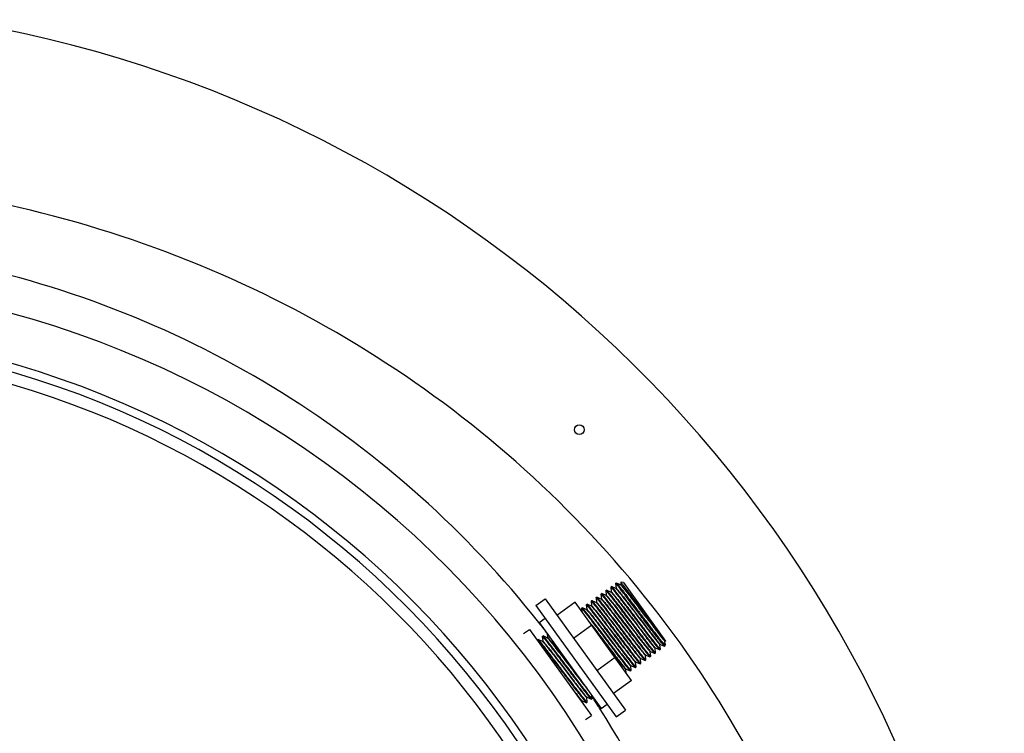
# Model space of a CAD drawing. Header units: millimetres. Extents: x 0 to 297, y 0 to 210.
# Tile 7 of 17: x 167.52 to 175.69, y 96.38 to 102.3. Entities that reach past the tile are written whole.
import ezdxf

# ---------------------------------------------------------------- set-up
doc = ezdxf.new("R2010")
doc.units = ezdxf.units.MM
doc.header["$LTSCALE"] = 16.335
doc.layers.get('0').update_dxf_attribs({"linetype": 'CONTINUOUS'})
doc.layers.add('AXES_REF', color=7, linetype='CONTINUOUS')

msp = doc.modelspace()

# ---------------------------------------------------------------- linework, layer by layer
at = {"color": 7, "linetype": 'Continuous'}
for p, q in [((172.472, 97.6227), (172.4724, 97.6227)), ((172.5068, 97.6072), (172.4724, 97.6227)), ((172.5083, 97.6312), (172.5082, 97.631)), ((172.5082, 97.631), (172.5105, 97.6082)), ((172.5301, 97.6276), (172.5083, 97.6312)), ((172.5301, 97.6276), (172.8809, 97.1414)), ((172.3849, 97.5595), (172.385, 97.56)), ((172.3849, 97.5595), (172.3886, 97.5222)), ((172.3913, 97.5642), (172.3909, 97.5642)), ((172.4272, 97.5481), (172.3913, 97.5642)), ((172.4254, 97.5888), (172.4255, 97.5892)), ((172.4254, 97.5888), (172.4292, 97.5515)), ((172.4273, 97.548), (172.4272, 97.5481)), ((172.4292, 97.5515), (172.4294, 97.5497)), ((172.4318, 97.5934), (172.4314, 97.5935)), ((172.4677, 97.5773), (172.4318, 97.5934)), ((172.4661, 97.6185), (172.466, 97.618)), ((172.466, 97.618), (172.4697, 97.5807)), ((172.4678, 97.5773), (172.4677, 97.5773)), ((172.4697, 97.5807), (172.4699, 97.5789)), ((172.5083, 97.6066), (172.5068, 97.6072)), ((172.5087, 97.6065), (172.5082, 97.6066)), ((172.1309, 97.463), (171.9795, 97.3538)), ((172.599, 96.8142), (172.1309, 97.463)), ((172.2632, 97.4718), (172.2633, 97.4722)), ((172.2632, 97.4718), (172.267, 97.4345)), ((172.2696, 97.4764), (172.2692, 97.4765)), ((172.3055, 97.4603), (172.2696, 97.4764)), ((172.3038, 97.501), (172.3039, 97.5015)), ((172.3038, 97.501), (172.3075, 97.4637)), ((172.3056, 97.4603), (172.3055, 97.4603)), ((172.3075, 97.4637), (172.3077, 97.4619)), ((172.3102, 97.5057), (172.3098, 97.5057)), ((172.3461, 97.4896), (172.3102, 97.5057)), ((172.3443, 97.5303), (172.3444, 97.5307)), ((172.3443, 97.5303), (172.3481, 97.493)), ((172.3462, 97.4895), (172.3461, 97.4896)), ((172.3481, 97.493), (172.3483, 97.4912)), ((172.3507, 97.5349), (172.3503, 97.535)), ((172.3866, 97.5188), (172.3507, 97.5349)), ((172.3867, 97.5188), (172.3866, 97.5188)), ((172.3886, 97.5222), (172.3888, 97.5204)), ((172.1821, 97.4133), (172.1822, 97.4137)), ((172.1821, 97.4133), (172.1846, 97.3886)), ((172.1885, 97.4179), (172.1881, 97.418)), ((172.223, 97.4025), (172.1885, 97.4179)), ((172.2227, 97.4425), (172.2228, 97.4429)), ((172.2227, 97.4425), (172.2264, 97.4052)), ((172.2244, 97.4018), (172.223, 97.4025)), ((172.2248, 97.4017), (172.2244, 97.4018)), ((172.2264, 97.4052), (172.2266, 97.4034)), ((172.2291, 97.4472), (172.2287, 97.4472)), ((172.265, 97.4311), (172.2291, 97.4472)), ((172.2651, 97.431), (172.265, 97.4311)), ((172.267, 97.4345), (172.2672, 97.4327)), ((172.5882, 97.2996), (172.6732, 97.1877)), ((172.268, 97.273), (172.1166, 97.1638)), ((172.6386, 97.1627), (172.5535, 97.2746)), ((171.8172, 97.15), (171.8173, 97.1504)), ((171.8172, 97.15), (171.8176, 97.1452)), ((171.8236, 97.1546), (171.8232, 97.1547)), ((171.8595, 97.1385), (171.8236, 97.1546)), ((171.8577, 97.1792), (171.8578, 97.1797)), ((171.8577, 97.1792), (171.8615, 97.1419)), ((171.8596, 97.1385), (171.8595, 97.1385)), ((171.8615, 97.1419), (171.8617, 97.1401)), ((171.8641, 97.1839), (171.8637, 97.1839)), ((171.8986, 97.1684), (171.8641, 97.1839)), ((171.9, 97.1678), (171.8986, 97.1684)), ((171.8987, 97.2037), (171.902, 97.1712)), ((171.9004, 97.1677), (171.9, 97.1678)), ((171.902, 97.1712), (171.9022, 97.1694)), ((172.8743, 97.0992), (172.8374, 97.1503)), ((172.877, 97.1171), (172.8745, 97.1416)), ((172.8767, 97.1432), (172.8809, 97.1414)), ((172.8778, 97.1444), (172.8801, 97.1419)), ((172.8801, 97.1419), (172.8809, 97.1414)), ((172.753, 97.0523), (172.7529, 97.0539)), ((172.7568, 97.0148), (172.753, 97.0523)), ((172.7551, 97.0555), (172.7909, 97.0394)), ((172.7936, 97.0816), (172.7934, 97.0831)), ((172.7974, 97.044), (172.7936, 97.0816)), ((172.7956, 97.0847), (172.8315, 97.0686)), ((172.8315, 97.0686), (172.8319, 97.0686)), ((172.8341, 97.1108), (172.834, 97.1124)), ((172.8379, 97.0733), (172.8341, 97.1108)), ((172.8362, 97.114), (172.872, 97.0979)), ((172.8379, 97.0733), (172.8378, 97.0728)), ((172.872, 97.0979), (172.8708, 97.0988)), ((172.8725, 97.0978), (172.872, 97.0979)), ((172.877, 97.1157), (172.8743, 97.0992)), ((172.877, 97.1171), (172.877, 97.1157)), ((172.4619, 97.0043), (172.3105, 96.895)), ((172.6719, 96.9938), (172.6718, 96.9954)), ((172.6757, 96.9563), (172.6719, 96.9938)), ((172.674, 96.997), (172.6756, 96.9962)), ((172.6756, 96.9962), (172.7098, 96.9809)), ((172.7098, 96.9809), (172.7103, 96.9808)), ((172.7125, 97.0231), (172.7123, 97.0246)), ((172.7163, 96.9855), (172.7125, 97.0231)), ((172.714, 97.0263), (172.7145, 97.0262)), ((172.7145, 97.0262), (172.7162, 97.0255)), ((172.7162, 97.0255), (172.7504, 97.0101)), ((172.7163, 96.9855), (172.7162, 96.9851)), ((172.7504, 97.0101), (172.7508, 97.0101)), ((172.7568, 97.0148), (172.7567, 97.0143)), ((172.7909, 97.0394), (172.7914, 97.0393)), ((172.7974, 97.044), (172.7973, 97.0436)), ((172.5503, 96.9061), (172.5501, 96.9076)), ((172.5531, 96.8778), (172.5503, 96.9061)), ((172.5518, 96.9093), (172.5523, 96.9092)), ((172.5523, 96.9092), (172.554, 96.9085)), ((172.554, 96.9085), (172.5882, 96.8931)), ((172.5882, 96.8931), (172.5886, 96.8931)), ((172.5908, 96.9353), (172.5907, 96.9369)), ((172.5946, 96.8978), (172.5908, 96.9353)), ((172.5928, 96.9385), (172.5929, 96.9385)), ((172.5929, 96.9385), (172.6287, 96.9224)), ((172.5946, 96.8978), (172.5945, 96.8973)), ((172.6287, 96.9224), (172.6292, 96.9223)), ((172.6314, 96.9646), (172.6312, 96.9661)), ((172.6352, 96.927), (172.6314, 96.9646)), ((172.6334, 96.9677), (172.6351, 96.967)), ((172.6351, 96.967), (172.6693, 96.9516)), ((172.6352, 96.927), (172.6351, 96.9266)), ((172.6693, 96.9516), (172.6697, 96.9516)), ((172.6757, 96.9563), (172.6756, 96.9558)), ((172.599, 96.8142), (172.4476, 96.705)), ((172.1862, 96.6344), (172.1852, 96.6443)), ((172.1874, 96.6459), (172.189, 96.6452)), ((172.189, 96.6452), (172.2232, 96.6298)), ((172.2259, 96.672), (172.2257, 96.6736)), ((172.2297, 96.6345), (172.2259, 96.672)), ((172.2274, 96.6753), (172.2279, 96.6752)), ((172.2279, 96.6752), (172.2296, 96.6744)), ((172.2296, 96.6744), (172.2638, 96.6591)), ((172.2638, 96.6591), (172.2642, 96.659)), ((172.2702, 96.6637), (172.2673, 96.6929)), ((172.2702, 96.6637), (172.2701, 96.6633)), ((172.2232, 96.6298), (172.2237, 96.6298)), ((172.2297, 96.6345), (172.2296, 96.634))]:
    msp.add_line(p, q, dxfattribs=at)
at = {"color": 9, "linetype": 'Continuous'}
for p, q in [((172.4272, 97.5481), (172.4278, 97.5477)), ((172.4278, 97.5477), (172.4285, 97.5471)), ((172.4677, 97.5773), (172.4684, 97.5769)), ((172.4684, 97.5769), (172.4689, 97.5765)), ((172.5083, 97.6066), (172.509, 97.6061)), ((172.3055, 97.4603), (172.3061, 97.46)), ((172.3061, 97.46), (172.3075, 97.4588)), ((172.3461, 97.4896), (172.3468, 97.4891)), ((172.3468, 97.4891), (172.3483, 97.4878)), ((172.2244, 97.4018), (172.2252, 97.4013)), ((172.2252, 97.4013), (172.2268, 97.3999)), ((172.2266, 97.4034), (172.2266, 97.4037)), ((172.265, 97.4311), (172.2655, 97.4307)), ((172.2655, 97.4307), (172.2667, 97.4297)), ((171.8595, 97.1385), (171.86, 97.1382)), ((171.86, 97.1382), (171.8614, 97.1371)), ((171.9, 97.1678), (171.9006, 97.1674)), ((171.9006, 97.1674), (171.902, 97.1663)), ((171.9022, 97.1694), (171.9022, 97.1696)), ((172.8745, 97.145), (172.876, 97.1437)), ((172.876, 97.1437), (172.8766, 97.1433)), ((172.8766, 97.1433), (172.8767, 97.1432)), ((172.7535, 97.0567), (172.7551, 97.0555)), ((172.7937, 97.0862), (172.7951, 97.085)), ((172.7951, 97.085), (172.7956, 97.0847)), ((172.8343, 97.1154), (172.8357, 97.1143)), ((172.8357, 97.1143), (172.8362, 97.114)), ((172.6318, 96.9689), (172.6331, 96.9679)), ((172.6331, 96.9679), (172.6334, 96.9677)), ((172.6726, 96.9979), (172.6734, 96.9973)), ((172.6734, 96.9973), (172.6738, 96.997)), ((172.6738, 96.997), (172.674, 96.997)), ((172.7138, 97.0266), (172.7142, 97.0264)), ((172.7142, 97.0264), (172.7145, 97.0262)), ((172.0857, 96.937), (172.1803, 96.8135)), ((172.5505, 96.9106), (172.5519, 96.9095)), ((172.5519, 96.9095), (172.5519, 96.9095)), ((172.5519, 96.9095), (172.5519, 96.9094)), ((172.5519, 96.9094), (172.5523, 96.9092)), ((172.5907, 96.9402), (172.5921, 96.9389)), ((172.5921, 96.9389), (172.5929, 96.9385)), ((172.1858, 96.6471), (172.1871, 96.6461)), ((172.1871, 96.6461), (172.1874, 96.6459)), ((172.2264, 96.6763), (172.2277, 96.6753)), ((172.2277, 96.6753), (172.2279, 96.6752)), ((172.2773, 96.6685), (172.2684, 96.6817)), ((172.2784, 96.6694), (172.2697, 96.6827))]:
    msp.add_line(p, q, dxfattribs=at)
at = {"color": 7, "linetype": 'Continuous'}
for points in [[(172.4294, 97.5497), (172.4294, 97.5496), (172.4293, 97.5494), (172.4293, 97.5491), (172.429, 97.5487), (172.4286, 97.5483), (172.4281, 97.548), (172.4276, 97.548), (172.4273, 97.548), (172.4273, 97.548)], [(172.4699, 97.5789), (172.4699, 97.5789), (172.4699, 97.5787), (172.4698, 97.5784), (172.4696, 97.578), (172.4692, 97.5776), (172.4686, 97.5773), (172.4681, 97.5773), (172.4679, 97.5773), (172.4678, 97.5773)], [(172.5105, 97.6082), (172.5105, 97.608), (172.5103, 97.6074), (172.5098, 97.6069), (172.5093, 97.6066), (172.5088, 97.6065), (172.5087, 97.6065)], [(172.3077, 97.4619), (172.3077, 97.4619), (172.3077, 97.4617), (172.3076, 97.4613), (172.3074, 97.4609), (172.307, 97.4606), (172.3064, 97.4603), (172.3059, 97.4602), (172.3057, 97.4603), (172.3056, 97.4603)], [(172.3483, 97.4912), (172.3483, 97.4911), (172.3482, 97.4909), (172.3482, 97.4906), (172.3479, 97.4902), (172.3475, 97.4898), (172.347, 97.4895), (172.3465, 97.4895), (172.3462, 97.4895), (172.3462, 97.4895)], [(172.3888, 97.5204), (172.3888, 97.5204), (172.3888, 97.5202), (172.3887, 97.5198), (172.3885, 97.5195), (172.3881, 97.5191), (172.3875, 97.5188), (172.387, 97.5187), (172.3867, 97.5188), (172.3867, 97.5188)], [(172.2266, 97.4034), (172.2266, 97.4034), (172.2266, 97.4032), (172.2264, 97.4027), (172.226, 97.4021), (172.2254, 97.4018), (172.225, 97.4017), (172.2248, 97.4017)], [(172.2672, 97.4327), (172.2672, 97.4326), (172.2672, 97.4324), (172.2671, 97.4321), (172.2669, 97.4317), (172.2664, 97.4313), (172.2659, 97.431), (172.2654, 97.431), (172.2651, 97.431), (172.2651, 97.431)], [(171.8617, 97.1401), (171.8617, 97.1401), (171.8617, 97.1399), (171.8616, 97.1395), (171.8614, 97.1392), (171.8609, 97.1388), (171.8604, 97.1385), (171.8599, 97.1385), (171.8596, 97.1385), (171.8596, 97.1385)], [(171.9022, 97.1694), (171.9022, 97.1694), (171.9022, 97.1691), (171.902, 97.1686), (171.9016, 97.1681), (171.901, 97.1678), (171.9005, 97.1677), (171.9004, 97.1677)], [(172.8745, 97.1416), (172.8745, 97.1416), (172.8745, 97.1419), (172.8746, 97.1423), (172.8749, 97.1427), (172.8754, 97.1431), (172.876, 97.1433), (172.8765, 97.1433), (172.8767, 97.1432)], [(172.7529, 97.0539), (172.7529, 97.0539), (172.7529, 97.0541), (172.753, 97.0545), (172.7532, 97.0549), (172.7537, 97.0553), (172.7543, 97.0555), (172.7549, 97.0555), (172.755, 97.0555)], [(172.7934, 97.0831), (172.7934, 97.0831), (172.7934, 97.0834), (172.7935, 97.0838), (172.7938, 97.0842), (172.7943, 97.0846), (172.7949, 97.0848), (172.7954, 97.0848), (172.7956, 97.0847)], [(172.834, 97.1124), (172.834, 97.1124), (172.834, 97.1127), (172.8341, 97.1131), (172.8344, 97.1135), (172.8349, 97.1139), (172.8356, 97.1141), (172.836, 97.114), (172.8362, 97.114)], [(172.6718, 96.9954), (172.6718, 96.9954), (172.6718, 96.9955), (172.6718, 96.9958), (172.672, 96.9962), (172.6724, 96.9967), (172.6729, 96.997), (172.6734, 96.997), (172.6734, 96.997)], [(172.6734, 96.997), (172.6737, 96.997), (172.6739, 96.997), (172.674, 96.997)], [(172.7123, 97.0246), (172.7123, 97.0246), (172.7123, 97.0248), (172.7124, 97.025), (172.7126, 97.0255), (172.713, 97.026), (172.7135, 97.0262), (172.7139, 97.0263), (172.714, 97.0263)], [(172.5501, 96.9076), (172.5501, 96.9076), (172.5501, 96.9078), (172.5502, 96.908), (172.5504, 96.9085), (172.5508, 96.909), (172.5513, 96.9092), (172.5517, 96.9093), (172.5518, 96.9093)], [(172.5907, 96.9369), (172.5907, 96.937), (172.5907, 96.9373), (172.5909, 96.9377), (172.5913, 96.9382), (172.592, 96.9385), (172.5926, 96.9385), (172.5928, 96.9385)], [(172.6312, 96.9661), (172.6312, 96.9661), (172.6312, 96.9663), (172.6313, 96.9665), (172.6315, 96.967), (172.6319, 96.9674), (172.6324, 96.9677), (172.6328, 96.9678), (172.6329, 96.9678)], [(172.6329, 96.9678), (172.6332, 96.9678), (172.6334, 96.9677), (172.6334, 96.9677)], [(172.1852, 96.6443), (172.1852, 96.6444), (172.1852, 96.6447), (172.1854, 96.6451), (172.1857, 96.6455), (172.1862, 96.6459), (172.1864, 96.6459)], [(172.1864, 96.6459), (172.1868, 96.646), (172.1873, 96.646), (172.1874, 96.6459)], [(172.2257, 96.6736), (172.2257, 96.6736), (172.2257, 96.6737), (172.2258, 96.674), (172.226, 96.6745), (172.2264, 96.6749), (172.2269, 96.6752), (172.2274, 96.6753), (172.2274, 96.6753)]]:
    msp.add_lwpolyline(points, dxfattribs=at)
for centre, radius, start, end in [((165.3408, 92.0715), 10.35, 297.96186, 81.10802), ((165.3408, 92.0715), 7.6, 1.50813, 358.49187), ((172.9555, 97.2129), 0.1036, 221.00966, 221.37169)]:
    msp.add_arc(centre, radius, start, end, dxfattribs=at)
at = {"color": 9, "linetype": 'Continuous'}
for centre, radius, start, end in [((165.3408, 92.0715), 8.0679, 1.42082, 358.57922), ((165.3408, 92.0715), 7.6682, 1.49321, 358.50677), ((165.3408, 92.0715), 7.5026, 2.96745, 87.03255), ((172.5029, 97.5981), 0.0101, 50.94873, 52.82817), ((165.2608, 92.1023), 8.3728, 37.61375, 38.32559), ((164.9863, 91.6531), 9.199, 37.6609, 37.82049), ((165.2435, 92.0901), 8.394, 32.54544, 33.06137), ((165.2423, 92.0894), 8.3954, 32.31569, 32.54545)]:
    msp.add_arc(centre, radius, start, end, dxfattribs=at)
for points, knots in [([(174.6385, 92.2715), (174.6139, 93.3186), (174.1725, 95.4071), (172.4607, 98.0715), (169.9661, 100.002), (167.9675, 100.681), (166.941, 100.853)], [0, 0, 0, 0, 0.252659, 0.501391, 0.748937, 1, 1, 1, 1]), ([(171.8293, 97.2945), (171.2373, 98.0434), (169.7728, 99.3577), (167.9418, 100.0867), (166.9917, 100.2815)], [0, 0, 0, 0, 0.496019, 1, 1, 1, 1]), ([(172.4285, 97.5471), (172.4315, 97.5445), (172.4389, 97.5358), (172.453, 97.519), (172.4725, 97.4943), (172.5076, 97.4492), (172.5587, 97.3826), (172.6236, 97.2976), (172.678, 97.2262), (172.7185, 97.1737), (172.7435, 97.1415), (172.7643, 97.1154), (172.7773, 97.099), (172.7866, 97.0888), (172.7888, 97.0858), (172.7935, 97.082), (172.7934, 97.0831)], [0, 0, 0, 0, 0.020148, 0.057803, 0.111634, 0.179675, 0.347973, 0.538184, 0.72259, 0.804075, 0.874321, 0.930749, 0.971297, 0.985136, 0.99452, 1, 1, 1, 1]), ([(172.4294, 97.5497), (172.4293, 97.5508), (172.434, 97.547), (172.4361, 97.5441), (172.4453, 97.534), (172.4581, 97.5179), (172.4787, 97.4921), (172.5034, 97.4602), (172.5435, 97.4082), (172.5975, 97.3374), (172.6621, 97.2528), (172.7198, 97.1777), (172.7597, 97.1262), (172.7828, 97.0982), (172.7906, 97.0891), (172.7937, 97.0862)], [0, 0, 0, 0, 0.005416, 0.014686, 0.028362, 0.068443, 0.12425, 0.193771, 0.274486, 0.45749, 0.646938, 0.815575, 0.939154, 0.978181, 1, 1, 1, 1]), ([(172.4689, 97.5765), (172.4718, 97.574), (172.4791, 97.5654), (172.493, 97.5488), (172.5124, 97.5243), (172.5475, 97.4794), (172.5986, 97.4127), (172.6635, 97.3276), (172.7181, 97.2561), (172.7587, 97.2034), (172.7838, 97.171), (172.8047, 97.1448), (172.8177, 97.1284), (172.8271, 97.1181), (172.8293, 97.1151), (172.8341, 97.1113), (172.834, 97.1124)], [0, 0, 0, 0, 0.019571, 0.056746, 0.11021, 0.178004, 0.34615, 0.536596, 0.721472, 0.803224, 0.873729, 0.930387, 0.971119, 0.985028, 0.994467, 1, 1, 1, 1]), ([(172.4699, 97.5789), (172.4698, 97.58), (172.4745, 97.5763), (172.4766, 97.5734), (172.4859, 97.5632), (172.4986, 97.5471), (172.5192, 97.5213), (172.544, 97.4894), (172.5841, 97.4374), (172.6381, 97.3666), (172.7027, 97.2819), (172.7604, 97.2069), (172.8003, 97.1554), (172.8234, 97.1274), (172.8311, 97.1183), (172.8343, 97.1154)], [0, 0, 0, 0, 0.005415, 0.014688, 0.028368, 0.068463, 0.124291, 0.193835, 0.274577, 0.45763, 0.647107, 0.815735, 0.939258, 0.978238, 1, 1, 1, 1]), ([(172.5093, 97.6059), (172.5122, 97.6036), (172.5193, 97.5951), (172.5331, 97.5788), (172.5523, 97.5544), (172.5873, 97.5096), (172.6385, 97.4429), (172.7035, 97.3576), (172.7583, 97.2859), (172.799, 97.233), (172.8242, 97.2005), (172.8452, 97.1742), (172.8582, 97.1577), (172.8676, 97.1473), (172.8698, 97.1444), (172.8746, 97.1405), (172.8745, 97.1416)], [0, 0, 0, 0, 0.018959, 0.055662, 0.108796, 0.176388, 0.344459, 0.535169, 0.720518, 0.80253, 0.873277, 0.930142, 0.971025, 0.984986, 0.994457, 1, 1, 1, 1]), ([(172.5105, 97.6082), (172.5104, 97.6092), (172.515, 97.6056), (172.5171, 97.6027), (172.5263, 97.5926), (172.539, 97.5766), (172.5595, 97.551), (172.584, 97.5193), (172.6239, 97.4676), (172.6777, 97.3971), (172.7421, 97.3128), (172.7995, 97.2374), (172.8431, 97.1828), (172.8656, 97.1535), (172.8745, 97.145)], [0, 0, 0, 0, 0.00536, 0.014567, 0.028157, 0.068009, 0.123514, 0.192667, 0.272976, 0.455186, 0.644161, 0.812944, 0.937456, 1, 1, 1, 1]), ([(172.3075, 97.4588), (172.3156, 97.4512), (172.336, 97.4246), (172.376, 97.3748), (172.4292, 97.3049), (172.4902, 97.2252), (172.5508, 97.1457), (172.6037, 97.0771), (172.6397, 97.0308), (172.6602, 97.0062), (172.667, 96.9983), (172.6698, 96.9959)], [0, 0, 0, 0, 0.056622, 0.17026, 0.326333, 0.50472, 0.682407, 0.836473, 0.947055, 0.981328, 1, 1, 1, 1]), ([(172.3077, 97.4619), (172.3076, 97.463), (172.3124, 97.4592), (172.3145, 97.4563), (172.3238, 97.446), (172.3368, 97.4297), (172.3576, 97.4036), (172.3826, 97.3713), (172.423, 97.3189), (172.4775, 97.2475), (172.5423, 97.1626), (172.5934, 97.0959), (172.6286, 97.0509), (172.6481, 97.0262), (172.6622, 97.0093), (172.6696, 97.0006), (172.6726, 96.9979)], [0, 0, 0, 0, 0.005492, 0.014877, 0.028717, 0.069254, 0.125661, 0.195878, 0.277329, 0.461666, 0.651829, 0.820128, 0.888194, 0.942066, 0.979779, 1, 1, 1, 1]), ([(172.3483, 97.4912), (172.3482, 97.4923), (172.353, 97.4883), (172.3552, 97.4854), (172.3647, 97.4749), (172.3779, 97.4582), (172.3991, 97.4316), (172.4245, 97.3988), (172.4655, 97.3456), (172.5206, 97.2734), (172.5859, 97.1879), (172.637, 97.1212), (172.6719, 97.0767), (172.6908, 97.0526), (172.7043, 97.0369), (172.711, 97.0287), (172.7138, 97.0266)], [0, 0, 0, 0, 0.005617, 0.015189, 0.029293, 0.070569, 0.127947, 0.19929, 0.281928, 0.468412, 0.659719, 0.827455, 0.894462, 0.946736, 0.982337, 1, 1, 1, 1]), ([(172.3483, 97.4878), (172.3565, 97.48), (172.3772, 97.4531), (172.4175, 97.4028), (172.471, 97.3326), (172.532, 97.2528), (172.5926, 97.1734), (172.6394, 97.1125), (172.6711, 97.072), (172.6886, 97.05), (172.7012, 97.035), (172.7078, 97.0273), (172.7105, 97.025)], [0, 0, 0, 0, 0.057882, 0.172568, 0.329335, 0.50797, 0.685425, 0.838804, 0.90009, 0.948335, 0.981986, 1, 1, 1, 1]), ([(172.3866, 97.5188), (172.3878, 97.5183), (172.3907, 97.5151), (172.3964, 97.5091), (172.4044, 97.4993), (172.4199, 97.4803), (172.4443, 97.4492), (172.4786, 97.405), (172.518, 97.3535), (172.5744, 97.2796), (172.6174, 97.2233), (172.646, 97.186)], [0, 0, 0, 0, 0.009597, 0.029448, 0.05936, 0.098909, 0.204427, 0.339711, 0.496615, 0.665728, 1, 1, 1, 1]), ([(172.3888, 97.5204), (172.3886, 97.5226), (172.4032, 97.5067), (172.4112, 97.4964), (172.4417, 97.4584), (172.4741, 97.4163), (172.5153, 97.3628), (172.5738, 97.2862), (172.6188, 97.2271), (172.6488, 97.188)], [0, 0, 0, 0, 0.015659, 0.075798, 0.176969, 0.312576, 0.47368, 0.649683, 1, 1, 1, 1]), ([(172.2266, 97.4037), (172.2267, 97.4041), (172.2289, 97.403), (172.2319, 97.399), (172.2427, 97.3879), (172.257, 97.3694), (172.2778, 97.3435), (172.3026, 97.3114), (172.3313, 97.2742), (172.3626, 97.2333), (172.4066, 97.1756), (172.46, 97.1058), (172.5168, 97.0311), (172.5599, 96.9774), (172.5819, 96.9485), (172.5907, 96.9402)], [0, 0, 0, 0, 0.001758, 0.00757, 0.032175, 0.073448, 0.129956, 0.199701, 0.280212, 0.368629, 0.461813, 0.649187, 0.815946, 0.938616, 1, 1, 1, 1]), ([(172.2268, 97.3999), (172.2357, 97.3913), (172.2583, 97.3618), (172.302, 97.3071), (172.3595, 97.2315), (172.4239, 97.1473), (172.4777, 97.0769), (172.5174, 97.0253), (172.5419, 96.9937), (172.5623, 96.9682), (172.5749, 96.9523), (172.5841, 96.9423), (172.5861, 96.9394), (172.5908, 96.9358), (172.5907, 96.9369)], [0, 0, 0, 0, 0.063235, 0.188217, 0.357213, 0.546149, 0.728103, 0.808215, 0.877149, 0.932428, 0.97208, 0.985587, 0.994724, 1, 1, 1, 1]), ([(172.2667, 97.4297), (172.2699, 97.4269), (172.2776, 97.4178), (172.3006, 97.39), (172.3405, 97.3385), (172.3982, 97.2634), (172.4628, 97.1787), (172.5169, 97.1078), (172.5571, 97.0557), (172.5819, 97.0238), (172.6025, 96.9979), (172.6153, 96.9818), (172.6245, 96.9716), (172.6266, 96.9687), (172.6313, 96.9651), (172.6312, 96.9661)], [0, 0, 0, 0, 0.021502, 0.060281, 0.183589, 0.352238, 0.5419, 0.725205, 0.806065, 0.875705, 0.931596, 0.971714, 0.985388, 0.994644, 1, 1, 1, 1]), ([(172.2672, 97.4327), (172.2671, 97.4338), (172.2718, 97.43), (172.2739, 97.4271), (172.2832, 97.4168), (172.2961, 97.4006), (172.3168, 97.3746), (172.3417, 97.3425), (172.382, 97.2902), (172.4363, 97.2191), (172.501, 97.1343), (172.5521, 97.0676), (172.5874, 97.0225), (172.607, 96.9976), (172.6212, 96.9805), (172.6288, 96.9716), (172.6318, 96.9689)], [0, 0, 0, 0, 0.005461, 0.0148, 0.028575, 0.068933, 0.125105, 0.195049, 0.276213, 0.46003, 0.649916, 0.818349, 0.886671, 0.94093, 0.979156, 1, 1, 1, 1]), ([(172.2687, 97.2736), (172.2973, 97.2365), (172.3554, 97.1604), (172.4264, 97.0673), (172.4799, 96.9978), (172.5111, 96.9575), (172.5339, 96.9296), (172.5457, 96.915), (172.5505, 96.9106)], [0, 0, 0, 0, 0.305559, 0.625099, 0.764426, 0.87783, 0.958047, 1, 1, 1, 1]), ([(171.8614, 97.1371), (171.8645, 97.1342), (171.8723, 97.125), (171.8954, 97.0971), (171.9353, 97.0455), (171.9931, 96.9704), (172.0576, 96.8857), (172.1117, 96.8149), (172.1518, 96.7629), (172.1765, 96.7311), (172.1971, 96.7053), (172.2098, 96.6892), (172.219, 96.6791), (172.2211, 96.6762), (172.2258, 96.6725), (172.2257, 96.6736)], [0, 0, 0, 0, 0.021824, 0.060866, 0.184503, 0.353219, 0.542737, 0.725776, 0.806488, 0.875988, 0.931759, 0.971785, 0.985426, 0.99466, 1, 1, 1, 1]), ([(171.8617, 97.1401), (171.8616, 97.1412), (171.8663, 97.1374), (171.8685, 97.1345), (171.8777, 97.1243), (171.8906, 97.108), (171.9114, 97.082), (171.9363, 97.0499), (171.9766, 96.9976), (172.0309, 96.9264), (172.0957, 96.8416), (172.1468, 96.7749), (172.182, 96.7298), (172.2016, 96.705), (172.2158, 96.6879), (172.2233, 96.679), (172.2264, 96.6763)], [0, 0, 0, 0, 0.005467, 0.014815, 0.028603, 0.068994, 0.125211, 0.195207, 0.276424, 0.460339, 0.650278, 0.818685, 0.886959, 0.941145, 0.979274, 1, 1, 1, 1]), ([(171.902, 97.1663), (171.9082, 97.1605), (171.9237, 97.1408), (171.954, 97.1033), (171.9952, 97.0497), (172.0619, 96.9626), (172.142, 96.8576), (172.2055, 96.7748), (172.2339, 96.7391)], [0, 0, 0, 0, 0.046908, 0.138883, 0.267622, 0.421413, 0.74711, 1, 1, 1, 1]), ([(171.9022, 97.1696), (171.9023, 97.171), (171.9113, 97.1617), (171.9168, 97.1548), (171.9362, 97.1314), (171.9574, 97.1041), (171.9852, 97.0683), (172.0283, 97.0122), (172.0623, 96.9677), (172.0857, 96.937)], [0, 0, 0, 0, 0.014257, 0.067247, 0.157524, 0.28154, 0.434346, 0.609819, 1, 1, 1, 1]), ([(172.3192, 97.2021), (172.3454, 97.1678), (172.3841, 97.117), (172.4345, 97.051), (172.4687, 97.0065), (172.4982, 96.9687), (172.5214, 96.9389), (172.5378, 96.9199), (172.5457, 96.9097), (172.549, 96.9075)], [0, 0, 0, 0, 0.34605, 0.513371, 0.665995, 0.796544, 0.898715, 0.967599, 1, 1, 1, 1]), ([(172.646, 97.186), (172.6607, 97.1669), (172.6815, 97.1398), (172.7077, 97.1063), (172.7231, 97.0867), (172.7357, 97.0715), (172.7434, 97.0619), (172.749, 97.0565), (172.7501, 97.0545), (172.7529, 97.0533), (172.7529, 97.0539)], [0, 0, 0, 0, 0.424207, 0.600841, 0.748568, 0.864201, 0.945265, 0.972296, 0.990184, 1, 1, 1, 1]), ([(172.6488, 97.188), (172.6616, 97.1714), (172.6847, 97.1414), (172.7153, 97.102), (172.7375, 97.0749), (172.7489, 97.0608), (172.7535, 97.0567)], [0, 0, 0, 0, 0.374024, 0.677147, 0.890247, 1, 1, 1, 1]), ([(172.6698, 96.9959), (172.6702, 96.9955), (172.6709, 96.9944), (172.6718, 96.9951), (172.6718, 96.9954)], [0, 0, 0, 0, 0.741615, 1, 1, 1, 1]), ([(172.7105, 97.025), (172.7109, 97.0247), (172.7116, 97.0236), (172.7123, 97.0244), (172.7123, 97.0246)], [0, 0, 0, 0, 0.724882, 1, 1, 1, 1]), ([(172.549, 96.9075), (172.5493, 96.9073), (172.5499, 96.9068), (172.5501, 96.9074), (172.5501, 96.9076)], [0, 0, 0, 0, 0.623472, 1, 1, 1, 1]), ([(172.0992, 96.755), (172.1098, 96.7413), (172.1289, 96.7166), (172.1541, 96.6842), (172.1724, 96.6621), (172.182, 96.6505), (172.1858, 96.6471)], [0, 0, 0, 0, 0.375922, 0.677086, 0.888545, 1, 1, 1, 1]), ([(172.1528, 96.6806), (172.1575, 96.6748), (172.1657, 96.6648), (172.1744, 96.6539), (172.1807, 96.6475), (172.182, 96.6454), (172.1852, 96.6437), (172.1852, 96.6443)], [0, 0, 0, 0, 0.457042, 0.779385, 0.887595, 0.959727, 1, 1, 1, 1]), ([(173.61, 92.7994), (173.5808, 93.1368), (173.3866, 94.4601), (172.8706, 95.7345), (172.3374, 96.5774)], [0, 0, 0, 0, 0.253514, 1, 1, 1, 1])]:
    msp.add_open_spline(points, degree=3, knots=knots, dxfattribs=at)
at = {"color": 7, "linetype": 'Continuous'}
for points, knots in [([(172.4724, 97.6227), (172.4743, 97.6218), (172.4785, 97.6163), (172.4877, 97.6064), (172.5008, 97.5898), (172.518, 97.5681), (172.5388, 97.5412), (172.5725, 97.4975), (172.6193, 97.436), (172.6782, 97.3584), (172.7513, 97.2622), (172.8041, 97.1927), (172.8374, 97.1503)], [0, 0, 0, 0, 0.01033, 0.033452, 0.068901, 0.115852, 0.173195, 0.239567, 0.39291, 0.561377, 0.729027, 1, 1, 1, 1]), ([(172.6994, 97.3799), (172.6755, 97.4118), (172.6408, 97.4582), (172.5966, 97.5173), (172.5683, 97.5549), (172.5448, 97.5858), (172.5286, 97.6069), (172.5187, 97.6193), (172.5138, 97.6256), (172.5105, 97.6289), (172.509, 97.6311), (172.5083, 97.6312)], [0, 0, 0, 0, 0.378753, 0.550506, 0.701487, 0.825956, 0.919238, 0.95306, 0.977905, 0.99357, 1, 1, 1, 1]), ([(172.385, 97.56), (172.3854, 97.5603), (172.3876, 97.558), (172.3905, 97.5553), (172.3959, 97.5489), (172.4028, 97.5407), (172.4115, 97.5299), (172.4264, 97.5113), (172.4484, 97.4829), (172.4785, 97.4437), (172.5127, 97.399), (172.5497, 97.3503), (172.5752, 97.3167), (172.5882, 97.2996)], [0, 0, 0, 0, 0.005357, 0.019931, 0.04386, 0.076958, 0.118924, 0.169359, 0.29364, 0.445037, 0.617745, 0.805123, 1, 1, 1, 1]), ([(172.5941, 97.3039), (172.5693, 97.3366), (172.5332, 97.3842), (172.487, 97.4447), (172.4572, 97.4835), (172.4322, 97.5153), (172.4132, 97.5401), (172.3999, 97.5546), (172.394, 97.563), (172.3913, 97.5642)], [0, 0, 0, 0, 0.373077, 0.542583, 0.69234, 0.816905, 0.911756, 0.973478, 1, 1, 1, 1]), ([(172.4255, 97.5892), (172.426, 97.5896), (172.4281, 97.5872), (172.4311, 97.5846), (172.4365, 97.5782), (172.4433, 97.57), (172.4521, 97.5592), (172.4669, 97.5405), (172.489, 97.5121), (172.5191, 97.473), (172.5533, 97.4282), (172.5903, 97.3795), (172.6157, 97.346), (172.6287, 97.3289)], [0, 0, 0, 0, 0.005357, 0.019931, 0.04386, 0.076958, 0.118925, 0.169359, 0.293639, 0.445035, 0.617745, 0.805123, 1, 1, 1, 1]), ([(172.6346, 97.3332), (172.6098, 97.3659), (172.5737, 97.4134), (172.5275, 97.4739), (172.4978, 97.5127), (172.4728, 97.5446), (172.4538, 97.5693), (172.4404, 97.5839), (172.4345, 97.5922), (172.4318, 97.5934)], [0, 0, 0, 0, 0.373077, 0.542583, 0.69234, 0.816905, 0.911756, 0.973478, 1, 1, 1, 1]), ([(172.8708, 97.0988), (172.8677, 97.1015), (172.8599, 97.1108), (172.845, 97.1288), (172.8242, 97.1554), (172.7862, 97.2044), (172.7306, 97.2773), (172.6714, 97.3553), (172.6221, 97.4202), (172.5868, 97.4667), (172.5543, 97.5092), (172.5258, 97.5462), (172.505, 97.5729), (172.4911, 97.5904), (172.4828, 97.6005), (172.4764, 97.6082), (172.4713, 97.6142), (172.4685, 97.6166), (172.4665, 97.6188), (172.4661, 97.6185)], [0, 0, 0, 0, 0.018792, 0.054761, 0.10666, 0.172636, 0.336931, 0.52425, 0.618228, 0.707904, 0.790055, 0.86173, 0.920356, 0.944098, 0.963833, 0.979386, 0.990624, 0.99747, 1, 1, 1, 1]), ([(172.2633, 97.4722), (172.2638, 97.4725), (172.2659, 97.4702), (172.2689, 97.4676), (172.2743, 97.4612), (172.2812, 97.453), (172.2899, 97.4422), (172.3047, 97.4235), (172.3268, 97.3951), (172.3569, 97.356), (172.3911, 97.3112), (172.4281, 97.2625), (172.4535, 97.229), (172.4665, 97.2119)], [0, 0, 0, 0, 0.005357, 0.019929, 0.043856, 0.076953, 0.118919, 0.169354, 0.293633, 0.445027, 0.617737, 0.805121, 1, 1, 1, 1]), ([(172.4724, 97.2161), (172.4476, 97.2488), (172.4115, 97.2964), (172.3653, 97.3569), (172.3356, 97.3957), (172.3106, 97.4276), (172.2916, 97.4523), (172.2782, 97.4669), (172.2723, 97.4752), (172.2696, 97.4764)], [0, 0, 0, 0, 0.373077, 0.542583, 0.69234, 0.816905, 0.911756, 0.973478, 1, 1, 1, 1]), ([(172.3039, 97.5015), (172.3043, 97.5018), (172.3065, 97.4995), (172.3094, 97.4968), (172.3148, 97.4904), (172.3217, 97.4822), (172.3304, 97.4714), (172.3453, 97.4527), (172.3673, 97.4244), (172.3974, 97.3852), (172.4316, 97.3405), (172.4686, 97.2918), (172.4941, 97.2582), (172.5071, 97.2411)], [0, 0, 0, 0, 0.005357, 0.01993, 0.043857, 0.076954, 0.118921, 0.169356, 0.293637, 0.445032, 0.61774, 0.805122, 1, 1, 1, 1]), ([(172.513, 97.2454), (172.4882, 97.2781), (172.4521, 97.3257), (172.4059, 97.3862), (172.3761, 97.425), (172.3511, 97.4568), (172.3321, 97.4816), (172.3188, 97.4961), (172.3129, 97.5045), (172.3102, 97.5057)], [0, 0, 0, 0, 0.373077, 0.542583, 0.69234, 0.816905, 0.911756, 0.973478, 1, 1, 1, 1]), ([(172.3444, 97.5307), (172.3449, 97.5311), (172.347, 97.5287), (172.35, 97.5261), (172.3554, 97.5197), (172.3623, 97.5115), (172.371, 97.5007), (172.3858, 97.482), (172.4079, 97.4536), (172.438, 97.4145), (172.4722, 97.3697), (172.5092, 97.321), (172.5346, 97.2875), (172.5476, 97.2704)], [0, 0, 0, 0, 0.005357, 0.019931, 0.043859, 0.076956, 0.118924, 0.16936, 0.293642, 0.445038, 0.617745, 0.805123, 1, 1, 1, 1]), ([(172.5535, 97.2746), (172.5287, 97.3073), (172.4926, 97.3549), (172.4464, 97.4154), (172.4167, 97.4542), (172.3917, 97.4861), (172.3727, 97.5108), (172.3593, 97.5254), (172.3534, 97.5337), (172.3507, 97.5349)], [0, 0, 0, 0, 0.373077, 0.542583, 0.69234, 0.816905, 0.911756, 0.973478, 1, 1, 1, 1]), ([(172.1822, 97.4137), (172.1827, 97.414), (172.1848, 97.4117), (172.1878, 97.4091), (172.1932, 97.4026), (172.2001, 97.3945), (172.2088, 97.3836), (172.2236, 97.365), (172.2457, 97.3366), (172.2758, 97.2975), (172.31, 97.2527), (172.347, 97.204), (172.3724, 97.1705), (172.3854, 97.1534)], [0, 0, 0, 0, 0.005357, 0.01993, 0.043858, 0.076955, 0.118922, 0.169356, 0.293633, 0.445026, 0.617738, 0.805122, 1, 1, 1, 1]), ([(172.3913, 97.1576), (172.3665, 97.1903), (172.3304, 97.2379), (172.2842, 97.2984), (172.2545, 97.3372), (172.2295, 97.3691), (172.2105, 97.3938), (172.1971, 97.4084), (172.1912, 97.4167), (172.1885, 97.4179)], [0, 0, 0, 0, 0.373077, 0.542583, 0.69234, 0.816905, 0.911756, 0.973478, 1, 1, 1, 1]), ([(172.2228, 97.4429), (172.2232, 97.4433), (172.2254, 97.4409), (172.2283, 97.4383), (172.2337, 97.4319), (172.2406, 97.4237), (172.2493, 97.4129), (172.2642, 97.3942), (172.2862, 97.3659), (172.3163, 97.3267), (172.3505, 97.2819), (172.3875, 97.2333), (172.413, 97.1997), (172.426, 97.1826)], [0, 0, 0, 0, 0.005357, 0.019929, 0.043857, 0.076953, 0.11892, 0.169355, 0.293632, 0.445025, 0.617736, 0.80512, 1, 1, 1, 1]), ([(172.4319, 97.1869), (172.4071, 97.2196), (172.371, 97.2672), (172.3248, 97.3277), (172.295, 97.3665), (172.27, 97.3983), (172.251, 97.423), (172.2377, 97.4376), (172.2318, 97.446), (172.2291, 97.4472)], [0, 0, 0, 0, 0.373077, 0.542583, 0.69234, 0.816905, 0.911756, 0.973478, 1, 1, 1, 1]), ([(172.6994, 97.3799), (172.7375, 97.3287), (172.7889, 97.2595), (172.8485, 97.1815), (172.8694, 97.1541), (172.8773, 97.1449)], [0, 0, 0, 0, 0.6496, 0.876722, 1, 1, 1, 1]), ([(172.7973, 97.0436), (172.7968, 97.0432), (172.7947, 97.0456), (172.7917, 97.0482), (172.7863, 97.0546), (172.7794, 97.0628), (172.7707, 97.0736), (172.7559, 97.0923), (172.7338, 97.1207), (172.7037, 97.1598), (172.6695, 97.2046), (172.6325, 97.2533), (172.607, 97.2868), (172.5941, 97.3039)], [0, 0, 0, 0, 0.005359, 0.019931, 0.043859, 0.076959, 0.118923, 0.16936, 0.293636, 0.445033, 0.617742, 0.805121, 1, 1, 1, 1]), ([(172.6287, 97.3289), (172.6535, 97.2962), (172.6896, 97.2486), (172.7358, 97.1881), (172.7655, 97.1493), (172.7906, 97.1175), (172.8095, 97.0927), (172.8229, 97.0782), (172.8288, 97.0698), (172.8315, 97.0686)], [0, 0, 0, 0, 0.373078, 0.542581, 0.692336, 0.816905, 0.911759, 0.97348, 1, 1, 1, 1]), ([(172.8378, 97.0728), (172.8373, 97.0725), (172.8352, 97.0748), (172.8323, 97.0775), (172.8269, 97.0839), (172.82, 97.0921), (172.8112, 97.1029), (172.7964, 97.1215), (172.7743, 97.1499), (172.7442, 97.1891), (172.71, 97.2338), (172.673, 97.2825), (172.6476, 97.3161), (172.6346, 97.3332)], [0, 0, 0, 0, 0.005359, 0.019931, 0.043859, 0.076959, 0.118923, 0.16936, 0.293636, 0.445033, 0.617742, 0.805121, 1, 1, 1, 1]), ([(172.6756, 96.9558), (172.6751, 96.9555), (172.673, 96.9578), (172.6701, 96.9605), (172.6647, 96.9669), (172.6578, 96.9751), (172.649, 96.9859), (172.6342, 97.0045), (172.6121, 97.0329), (172.582, 97.072), (172.5478, 97.1168), (172.5108, 97.1655), (172.4854, 97.199), (172.4724, 97.2161)], [0, 0, 0, 0, 0.005359, 0.019931, 0.043859, 0.076959, 0.118923, 0.16936, 0.293636, 0.445033, 0.617742, 0.805121, 1, 1, 1, 1]), ([(172.5071, 97.2411), (172.5319, 97.2084), (172.5679, 97.1609), (172.6142, 97.1004), (172.6439, 97.0616), (172.6689, 97.0297), (172.6879, 97.005), (172.7012, 96.9904), (172.7072, 96.9821), (172.7098, 96.9809)], [0, 0, 0, 0, 0.373075, 0.542581, 0.692337, 0.816904, 0.911756, 0.973478, 1, 1, 1, 1]), ([(172.7162, 96.9851), (172.7157, 96.9847), (172.7136, 96.9871), (172.7106, 96.9897), (172.7052, 96.9961), (172.6983, 97.0043), (172.6896, 97.0151), (172.6748, 97.0338), (172.6527, 97.0622), (172.6226, 97.1013), (172.5884, 97.1461), (172.5514, 97.1947), (172.5259, 97.2283), (172.513, 97.2454)], [0, 0, 0, 0, 0.005359, 0.019931, 0.043859, 0.076959, 0.118923, 0.16936, 0.293636, 0.445033, 0.617742, 0.805121, 1, 1, 1, 1]), ([(172.5476, 97.2704), (172.5724, 97.2377), (172.6085, 97.1901), (172.6547, 97.1296), (172.6844, 97.0908), (172.7095, 97.059), (172.7284, 97.0342), (172.7418, 97.0197), (172.7477, 97.0113), (172.7504, 97.0101)], [0, 0, 0, 0, 0.373075, 0.542578, 0.692335, 0.816903, 0.911757, 0.973478, 1, 1, 1, 1]), ([(171.8173, 97.1504), (171.8177, 97.1508), (171.8199, 97.1484), (171.8228, 97.1458), (171.8282, 97.1394), (171.8351, 97.1312), (171.8438, 97.1204), (171.8587, 97.1017), (171.8807, 97.0733), (171.9109, 97.0342), (171.945, 96.9894), (171.982, 96.9407), (172.0075, 96.9072), (172.0205, 96.8901)], [0, 0, 0, 0, 0.005357, 0.019931, 0.043858, 0.076956, 0.118923, 0.169358, 0.293634, 0.445029, 0.617741, 0.805123, 1, 1, 1, 1]), ([(172.0264, 96.8944), (172.0016, 96.9271), (171.9655, 96.9746), (171.9193, 97.0351), (171.8895, 97.0739), (171.8645, 97.1058), (171.8455, 97.1305), (171.8322, 97.1451), (171.8263, 97.1534), (171.8236, 97.1546)], [0, 0, 0, 0, 0.373077, 0.542583, 0.69234, 0.816905, 0.911756, 0.973478, 1, 1, 1, 1]), ([(171.8578, 97.1797), (171.8583, 97.18), (171.8604, 97.1777), (171.8634, 97.175), (171.8688, 97.1686), (171.8757, 97.1604), (171.8844, 97.1496), (171.8992, 97.131), (171.9213, 97.1026), (171.9514, 97.0635), (171.9856, 97.0187), (172.0226, 96.97), (172.048, 96.9365), (172.061, 96.9194)], [0, 0, 0, 0, 0.005357, 0.01993, 0.043857, 0.076954, 0.118921, 0.169355, 0.293632, 0.445025, 0.617736, 0.805121, 1, 1, 1, 1]), ([(172.0669, 96.9236), (172.0421, 96.9563), (172.006, 97.0039), (171.9598, 97.0644), (171.9301, 97.1032), (171.9051, 97.1351), (171.8861, 97.1598), (171.8728, 97.1743), (171.8668, 97.1827), (171.8641, 97.1839)], [0, 0, 0, 0, 0.373077, 0.542583, 0.69234, 0.816905, 0.911756, 0.973478, 1, 1, 1, 1]), ([(172.3854, 97.1534), (172.4102, 97.1207), (172.4463, 97.0731), (172.4925, 97.0126), (172.5222, 96.9738), (172.5473, 96.9419), (172.5662, 96.9172), (172.5796, 96.9027), (172.5855, 96.8943), (172.5882, 96.8931)], [0, 0, 0, 0, 0.373083, 0.54259, 0.692343, 0.816907, 0.91176, 0.97348, 1, 1, 1, 1]), ([(172.5945, 96.8973), (172.594, 96.897), (172.5919, 96.8993), (172.589, 96.9019), (172.5836, 96.9084), (172.5767, 96.9165), (172.5679, 96.9274), (172.5531, 96.946), (172.531, 96.9744), (172.5009, 97.0135), (172.4667, 97.0583), (172.4297, 97.107), (172.4043, 97.1405), (172.3913, 97.1576)], [0, 0, 0, 0, 0.005359, 0.01993, 0.043859, 0.076957, 0.118922, 0.169359, 0.293636, 0.445032, 0.617742, 0.805121, 1, 1, 1, 1]), ([(172.426, 97.1826), (172.4508, 97.1499), (172.4868, 97.1024), (172.5331, 97.0418), (172.5628, 97.0031), (172.5878, 96.9712), (172.6068, 96.9465), (172.6201, 96.9319), (172.6261, 96.9236), (172.6287, 96.9224)], [0, 0, 0, 0, 0.37308, 0.542587, 0.692342, 0.816906, 0.911758, 0.973479, 1, 1, 1, 1]), ([(172.6351, 96.9266), (172.6346, 96.9262), (172.6325, 96.9286), (172.6295, 96.9312), (172.6241, 96.9376), (172.6172, 96.9458), (172.6085, 96.9566), (172.5937, 96.9753), (172.5716, 97.0036), (172.5415, 97.0428), (172.5073, 97.0876), (172.4703, 97.1362), (172.4448, 97.1698), (172.4319, 97.1869)], [0, 0, 0, 0, 0.005359, 0.019931, 0.043859, 0.076959, 0.118923, 0.16936, 0.293636, 0.445033, 0.617742, 0.805121, 1, 1, 1, 1]), ([(172.4665, 97.2119), (172.4913, 97.1792), (172.5274, 97.1316), (172.5736, 97.0711), (172.6033, 97.0323), (172.6284, 97.0004), (172.6473, 96.9757), (172.6607, 96.9612), (172.6666, 96.9528), (172.6693, 96.9516)], [0, 0, 0, 0, 0.373077, 0.542584, 0.69234, 0.816905, 0.911757, 0.973479, 1, 1, 1, 1]), ([(172.7567, 97.0143), (172.7565, 97.0141), (172.7552, 97.0151), (172.7536, 97.0166), (172.7506, 97.0198), (172.745, 97.0262), (172.7356, 97.0376), (172.7218, 97.0548), (172.7048, 97.0765), (172.6767, 97.1129), (172.6543, 97.1421), (172.6386, 97.1627)], [0, 0, 0, 0, 0.005254, 0.018581, 0.040368, 0.070583, 0.155732, 0.272419, 0.418348, 0.590608, 1, 1, 1, 1]), ([(172.6732, 97.1877), (172.6884, 97.1678), (172.7101, 97.1395), (172.7375, 97.104), (172.7542, 97.0826), (172.7681, 97.0654), (172.7785, 97.0523), (172.7859, 97.0444), (172.7894, 97.0401), (172.7909, 97.0394)], [0, 0, 0, 0, 0.396612, 0.565087, 0.709415, 0.826916, 0.915443, 0.973413, 1, 1, 1, 1]), ([(172.877, 97.1157), (172.8764, 97.1118), (172.8619, 97.1239), (172.8535, 97.1329), (172.8428, 97.1442), (172.8374, 97.1503)], [0, 0, 0, 0, 0.221667, 0.543295, 1, 1, 1, 1]), ([(172.0205, 96.8901), (172.0453, 96.8574), (172.0813, 96.8098), (172.1276, 96.7493), (172.1573, 96.7105), (172.1823, 96.6787), (172.2013, 96.6539), (172.2146, 96.6394), (172.2206, 96.631), (172.2232, 96.6298)], [0, 0, 0, 0, 0.373082, 0.542589, 0.692342, 0.816907, 0.91176, 0.97348, 1, 1, 1, 1]), ([(172.2296, 96.634), (172.2291, 96.6337), (172.227, 96.636), (172.224, 96.6387), (172.2186, 96.6451), (172.2117, 96.6533), (172.203, 96.6641), (172.1882, 96.6828), (172.1661, 96.7111), (172.136, 96.7503), (172.1018, 96.795), (172.0648, 96.8437), (172.0393, 96.8773), (172.0264, 96.8944)], [0, 0, 0, 0, 0.005359, 0.019931, 0.043859, 0.076959, 0.118923, 0.16936, 0.293636, 0.445033, 0.617742, 0.805121, 1, 1, 1, 1]), ([(172.061, 96.9194), (172.0858, 96.8867), (172.1219, 96.8391), (172.1681, 96.7786), (172.1978, 96.7398), (172.2229, 96.7079), (172.2419, 96.6832), (172.2552, 96.6686), (172.2611, 96.6603), (172.2638, 96.6591)], [0, 0, 0, 0, 0.373083, 0.54259, 0.692343, 0.816907, 0.911759, 0.97348, 1, 1, 1, 1]), ([(172.2701, 96.6633), (172.2696, 96.663), (172.2675, 96.6653), (172.2646, 96.6679), (172.2592, 96.6743), (172.2523, 96.6825), (172.2436, 96.6933), (172.2287, 96.712), (172.2066, 96.7404), (172.1765, 96.7795), (172.1423, 96.8243), (172.1053, 96.873), (172.0799, 96.9065), (172.0669, 96.9236)], [0, 0, 0, 0, 0.005359, 0.019931, 0.043859, 0.076959, 0.118923, 0.16936, 0.293636, 0.445033, 0.617742, 0.805121, 1, 1, 1, 1])]:
    msp.add_open_spline(points, degree=3, knots=knots, dxfattribs=at)
at = {"layer": 'AXES_REF', "color": 7, "linetype": 'Continuous'}
for p, q in [((172.4661, 97.6185), (172.472, 97.6227)), ((172.385, 97.56), (172.3909, 97.5642)), ((172.4255, 97.5892), (172.4314, 97.5935)), ((171.8044, 97.4371), (171.8801, 97.4917)), ((171.8801, 97.4917), (172.5471, 96.5671)), ((172.2633, 97.4722), (172.2692, 97.4765)), ((172.3039, 97.5015), (172.3098, 97.5057)), ((172.3444, 97.5307), (172.3503, 97.535)), ((171.8044, 97.4371), (172.4714, 96.5125)), ((172.1822, 97.4137), (172.1881, 97.418)), ((172.2228, 97.4429), (172.2287, 97.4472)), ((171.8318, 97.2965), (171.8805, 97.3316)), ((171.8318, 97.2965), (172.3466, 96.5829)), ((171.702, 97.2029), (171.7507, 97.238)), ((171.7507, 97.238), (172.2655, 96.5244)), ((171.8173, 97.1504), (171.8232, 97.1547)), ((171.8578, 97.1797), (171.8637, 97.1839)), ((172.8319, 97.0686), (172.8378, 97.0728)), ((172.8725, 97.0978), (172.8743, 97.0992)), ((172.7103, 96.9808), (172.7162, 96.9851)), ((172.7508, 97.0101), (172.7567, 97.0143)), ((172.7914, 97.0393), (172.7973, 97.0436)), ((172.5886, 96.8931), (172.5945, 96.8973)), ((172.6292, 96.9223), (172.6351, 96.9266)), ((172.6697, 96.9516), (172.6756, 96.9558)), ((172.2642, 96.659), (172.2701, 96.6633)), ((172.2237, 96.6298), (172.2296, 96.634)), ((172.3466, 96.5829), (172.3953, 96.618)), ((172.4714, 96.5125), (172.5471, 96.5671)), ((172.2169, 96.4893), (172.2655, 96.5244))]:
    msp.add_line(p, q, dxfattribs=at)
msp.add_circle((172.1644, 98.895), 0.04, dxfattribs=at)

doc.saveas('drawing.dxf')
